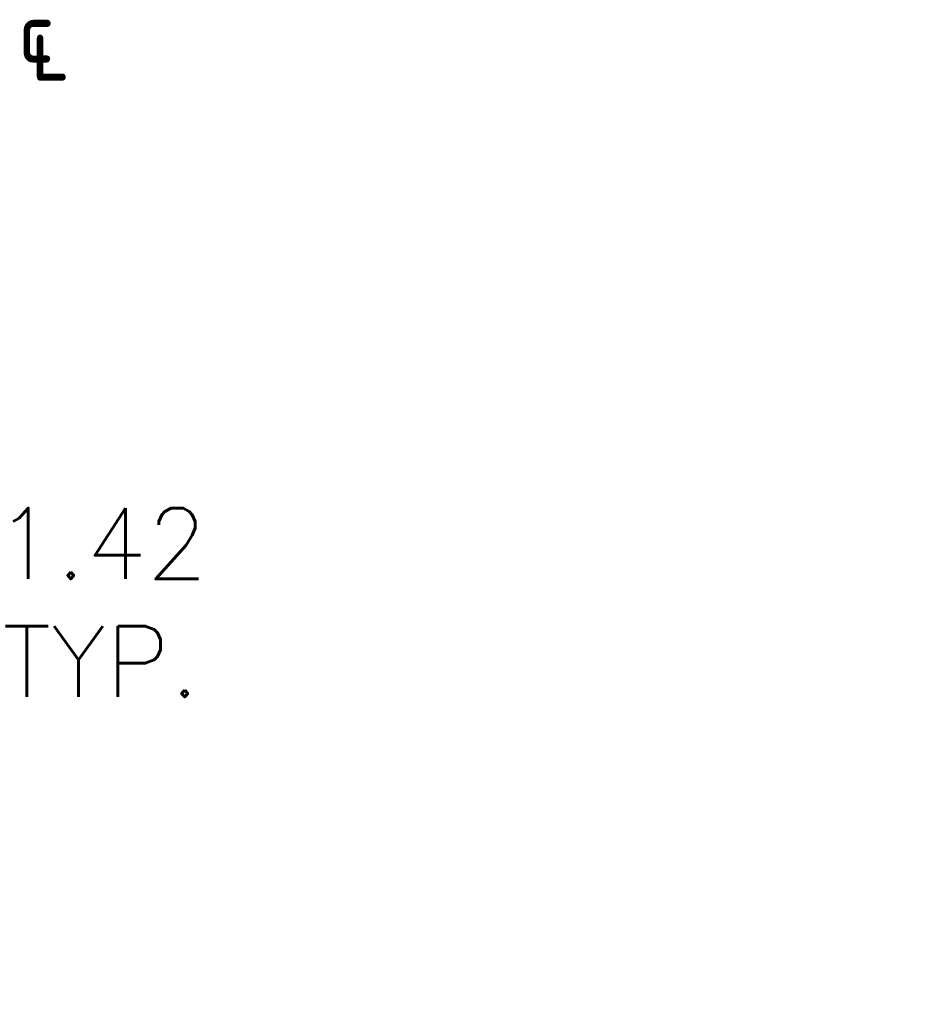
# Model space of a CAD drawing. Header units: inches. Extents: x 1 to 177, y 1 to 112.
# Tile 60 of 70: x 140 to 157, y 44 to 62. Entities that reach past the tile are written whole.
import ezdxf

# ---------------------------------------------------------------- set-up
doc = ezdxf.new("R2010")
doc.units = ezdxf.units.IN
doc.header["$LTSCALE"] = 10.666667
doc.header["$MEASUREMENT"] = 0
doc.layers.add('Dimension (ANSI)', color=7, linetype='Continuous', lineweight=13)
doc.layers.add('Symbol (ANSI)', color=7, linetype='Continuous', lineweight=18)
doc.styles.add('Note Text (ANSI)', font='RomanS.shx')
doc.dimstyles.new('Default (ANSI)', dxfattribs={"dimscale": 10.666667, "dimtxt": 0.12, "dimasz": 0.098425, "dimexe": 0.125, "dimexo": 0.0625, "dimgap": 0.031496, "dimtad": 0, "dimtih": 1, "dimtoh": 1, "dimrnd": 1e-08, "dimzin": 0, "dimdsep": 46, "dimtxsty": 'Note Text (ANSI)', "dimcen": 0.09, "dimdle": 0.393701, "dimclrd": 256, "dimclre": 256, "dimclrt": 256, "dimadec": 0, "dimazin": 0, "dimtfac": 1, "dimtofl": 0, "dimtmove": 0, "dimatfit": 3, "dimfxl": 1, "dimtolj": 1, "dimtzin": 4, "dimlwd": -1, "dimlwe": -1, "dimarcsym": 0})
doc.dimstyles.new('Default (ANSI)$7', dxfattribs={"dimscale": 10.666667, "dimtxt": 0.12, "dimasz": 0.098425, "dimexe": 0.125, "dimexo": 0.0625, "dimgap": 0.031496, "dimtad": 0, "dimtih": 1, "dimtoh": 1, "dimrnd": 1e-08, "dimzin": 0, "dimdsep": 46, "dimtxsty": 'Note Text (ANSI)', "dimcen": 0.09, "dimdle": 0.393701, "dimclrd": 256, "dimclre": 256, "dimclrt": 256, "dimadec": 0, "dimazin": 0, "dimtfac": 1, "dimtofl": 0, "dimtmove": 0, "dimatfit": 3, "dimfxl": 1, "dimtolj": 1, "dimtzin": 4, "dimlwd": -1, "dimlwe": -1, "dimarcsym": 0})

# ---------------------------------------------------------------- blocks, each defined once
blk = doc.blocks.new('*D19')
at = {"layer": 'Defpoints', "color": 0, "transparency": 16777216}
for p in [(138.424, 47.47), (138.617, 47.47), (138.192, 46.05)]:
    blk.add_point(p, dxfattribs=at)
at = {"layer": 'Dimension (ANSI)', "transparency": 16777216}
for p, q in [((138.617, 48.52), (138.617, 51.106)), ((138.617, 51.106), (139.667, 51.106)), ((139.091, 47.47), (139.95, 47.47)), ((138.859, 46.05), (139.95, 46.05)), ((138.617, 45), (138.617, 43.95))]:
    blk.add_line(p, q, dxfattribs=at)
for points in [[(138.442, 48.52), (138.792, 48.52), (138.617, 47.47)], [(138.442, 45), (138.792, 45), (138.617, 46.05)]]:
    blk.add_solid(points, dxfattribs=at)
at = {"layer": 'Dimension (ANSI)', "transparency": 16777216, "insert": (141.862, 51.106), "char_height": 1.28, "attachment_point": 5, "style": 'Note Text (ANSI)'}
blk.add_mtext('\\A1;1.42{\\PTYP.}', dxfattribs=at)

msp = doc.modelspace()

# ---------------------------------------------------------------- texts
at = {"layer": 'Symbol (ANSI)', "insert": (140.36, 61.946), "char_height": 1.28, "attachment_point": 1, "style": 'Note Text (ANSI)'}
msp.add_mtext('{\\fAIGDT|b0|i0;\\H1.2800;q}', dxfattribs=at)

# ---------------------------------------------------------------- dimensions: what is measured, and where the dimension line sits
at = {"layer": 'Dimension (ANSI)'}
dim = msp.add_linear_dim(base=(138.617, 47.47), p1=(138.192, 46.05), p2=(138.424, 47.47), angle=90, text='<>{\\PTYP.}', dimstyle='Default (ANSI)', override={"dimdec": 2, "dimtp": 0, "dimtm": 0, "dimtdec": 2, "dimatfit": 1}, dxfattribs=at)
dim.commit()
dim.dimension.update_dxf_attribs({"geometry": '*D19', "text_midpoint": (141.862, 51.106), "dimtype": 160})

# ---------------------------------------------------------------- leaders
at = {"layer": 'Symbol (ANSI)', "annotation_type": 0, "has_hookline": 1, "hookline_direction": 0, "text_width": 13.531}
msp.add_leader([(136.997, 47.26), (141.794, 41.393), (142.844, 41.393)], dimstyle='Default (ANSI)$7', override={"dimtad": 0}, dxfattribs=at)

doc.saveas('drawing.dxf')
